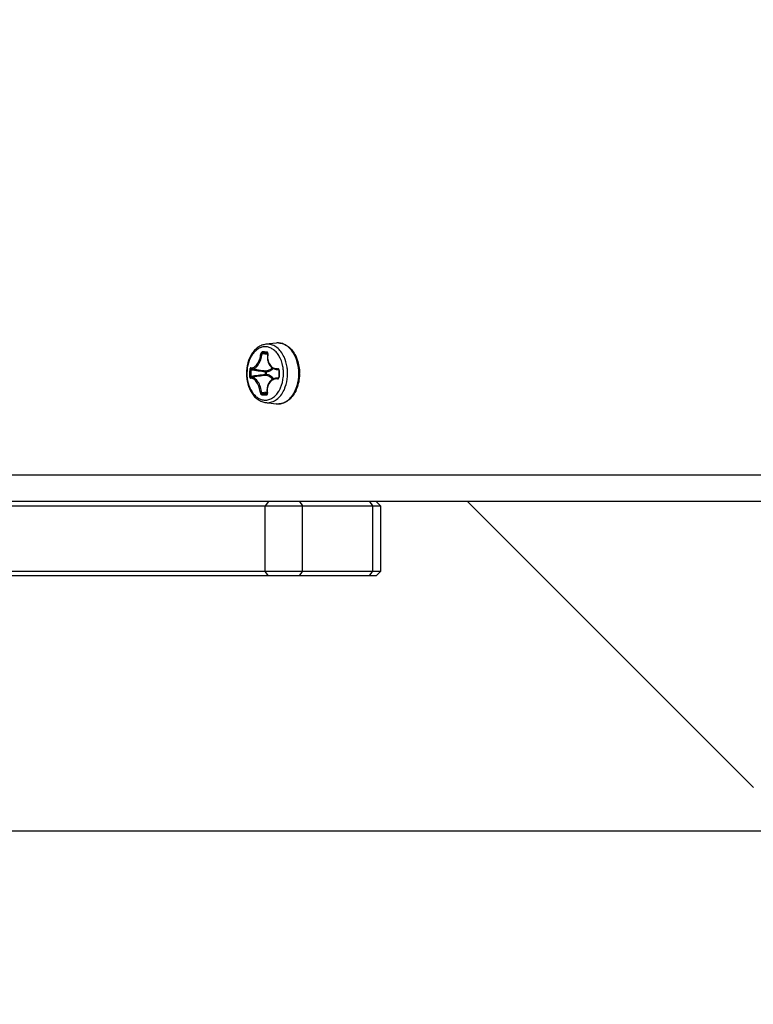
# Model space of a CAD drawing. Header units: millimetres. Extents: x 0 to 420, y 0 to 297.
# Tile 8 of 256: x 92.5 to 100.87, y 51.27 to 62.5. Entities that reach past the tile are written whole.
import ezdxf

# ---------------------------------------------------------------- set-up
doc = ezdxf.new("R2010")
doc.units = ezdxf.units.MM
doc.header["$LTSCALE"] = 23.1
doc.layers.get('0').update_dxf_attribs({"linetype": 'CONTINUOUS'})
doc.layers.add('DIM_PILOTEES', color=7, linetype='CONTINUOUS')
doc.styles.add('TEXTSTYLE_3', font='txt', dxfattribs={"width": 1.071429})
doc.styles.add('TEXTSTYLE_5', font='txt', dxfattribs={"width": 1.142857})
doc.styles.add('TEXTSTYLE_9', font='txt', dxfattribs={"width": 0.952381})
doc.dimstyles.new('DIMSTYLE_2', dxfattribs={"dimtxt": 2.5, "dimasz": 0.1875, "dimexe": 0.125, "dimexo": 0.0625, "dimgap": 1.25, "dimtad": 0, "dimtih": 1, "dimtoh": 1, "dimdsep": 46, "dimtxsty": 'TEXTSTYLE_3', "dimblk": '_FILLED', "dimblk1": '_FILLED', "dimblk2": '_FILLED', "dimcen": 0.09, "dimazin": 2, "dimtfac": 1, "dimtofl": 0, "dimtmove": 0, "dimatfit": 3, "dimldrblk": '_FILLED', "dimfxl": 1, "dimtolj": 1, "dimarcsym": 0})
doc.dimstyles.new('DIMSTYLE_4', dxfattribs={"dimtxt": 2.5, "dimasz": 0.1875, "dimexe": 0.125, "dimexo": 0.0625, "dimgap": 1.25, "dimtad": 0, "dimtih": 1, "dimtoh": 1, "dimdsep": 46, "dimtxsty": 'TEXTSTYLE_5', "dimblk": '_FILLED', "dimblk1": '_FILLED', "dimblk2": '_FILLED', "dimcen": 0.09, "dimazin": 2, "dimtfac": 1, "dimtofl": 0, "dimtmove": 0, "dimatfit": 3, "dimldrblk": '_FILLED', "dimfxl": 1, "dimtolj": 1, "dimarcsym": 0})
doc.dimstyles.new('DIMSTYLE_8', dxfattribs={"dimtxt": 2.5, "dimasz": 0.1875, "dimexe": 0.125, "dimexo": 0.0625, "dimgap": 1.25, "dimtad": 0, "dimtih": 1, "dimtoh": 1, "dimdsep": 46, "dimtxsty": 'TEXTSTYLE_9', "dimblk": '_FILLED', "dimblk1": '_FILLED', "dimblk2": '_FILLED', "dimcen": 0.09, "dimazin": 2, "dimtfac": 1, "dimtofl": 0, "dimtmove": 0, "dimatfit": 3, "dimldrblk": '_FILLED', "dimfxl": 1, "dimtolj": 1, "dimarcsym": 0})

# ---------------------------------------------------------------- blocks, each defined once
blk = doc.blocks.new('_FILLED')
at = {"color": 0, "linetype": 'BYBLOCK'}
blk.add_solid([(0, 0), (-1, 0.167), (-1, -0.167)], dxfattribs=at)
blk = doc.blocks.new('*D9')
at = {"layer": 'DIM_PILOTEES', "color": 2, "linetype": 'CONTINUOUS'}
for p, q in [((67.042, 106.042), (64.059, 106.042)), ((64.184, 106.042), (64.184, 83.788)), ((124.063, 106.042), (67.042, 106.042)), ((64.184, 53.247), (64.184, 78.788)), ((67.042, 53.247), (64.059, 53.247)), ((101.309, 53.247), (67.042, 53.247))]:
    blk.add_line(p, q, dxfattribs=at)
at = {"layer": 'DIM_PILOTEES', "color": 2, "linetype": 'CONTINUOUS', "xscale": 0.1875, "yscale": 0.1875, "zscale": 0.1875}
for p, rotation in [((64.184, 106.042), 90), ((64.184, 53.247), 270)]:
    blk.add_blockref('_FILLED', p, dxfattribs=dict(at, rotation=rotation))
at = {"layer": 'DIM_PILOTEES', "color": 2, "linetype": 'CONTINUOUS', "insert": (64.184, 82.538), "char_height": 2.5, "width": 8.57143, "attachment_point": 2, "line_spacing_factor": 0.9, "style": 'TEXTSTYLE_5'}
blk.add_mtext('{\\ftxt;\\W0.0001;\\H0.0001;\\~}{\\ftxt;\\W2.2857142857;\\H2.5; }{\\ftxt;\\W0.0001;\\H0.0001;\\~}', dxfattribs=at)
blk = doc.blocks.new('*D10')
at = {"layer": 'DIM_PILOTEES', "color": 2, "linetype": 'CONTINUOUS'}
for p, q in [((71.977, 76.601), (71.977, 41.945)), ((176.274, 76.587), (176.274, 41.945)), ((71.977, 42.07), (119.088, 42.07)), ((176.274, 42.07), (128.731, 42.07))]:
    blk.add_line(p, q, dxfattribs=at)
at = {"layer": 'DIM_PILOTEES', "color": 2, "linetype": 'CONTINUOUS', "xscale": 0.1875, "yscale": 0.1875, "zscale": 0.1875, "rotation": 180}
blk.add_blockref('_FILLED', (71.977, 42.07), dxfattribs=at)
at = {"layer": 'DIM_PILOTEES', "color": 2, "linetype": 'CONTINUOUS', "xscale": 0.1875, "yscale": 0.1875, "zscale": 0.1875}
blk.add_blockref('_FILLED', (176.274, 42.07), dxfattribs=at)
at = {"layer": 'DIM_PILOTEES', "color": 2, "linetype": 'CONTINUOUS', "insert": (123.91, 43.32), "char_height": 2.5, "width": 10.71429, "attachment_point": 2, "line_spacing_factor": 0.9, "style": 'TEXTSTYLE_9'}
blk.add_mtext('{\\ftxt;\\W0.0001;\\H0.0001;\\~}{\\ftxt;\\W2.8571428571;\\H2.5; }{\\ftxt;\\W0.0001;\\H0.0001;\\~}', dxfattribs=at)
blk = doc.blocks.new('*D12')
at = {"layer": 'DIM_PILOTEES', "color": 2, "linetype": 'CONTINUOUS'}
for p, q in [((78.325, 76.595), (78.325, 48.861)), ((169.925, 76.595), (169.925, 48.861)), ((78.325, 48.986), (119.852, 48.986)), ((169.925, 48.986), (127.709, 48.986))]:
    blk.add_line(p, q, dxfattribs=at)
at = {"layer": 'DIM_PILOTEES', "color": 2, "linetype": 'CONTINUOUS', "xscale": 0.1875, "yscale": 0.1875, "zscale": 0.1875, "rotation": 180}
blk.add_blockref('_FILLED', (78.325, 48.986), dxfattribs=at)
at = {"layer": 'DIM_PILOTEES', "color": 2, "linetype": 'CONTINUOUS', "xscale": 0.1875, "yscale": 0.1875, "zscale": 0.1875}
blk.add_blockref('_FILLED', (169.925, 48.986), dxfattribs=at)
at = {"layer": 'DIM_PILOTEES', "color": 2, "linetype": 'CONTINUOUS', "insert": (123.781, 50.236), "char_height": 2.5, "width": 8.03571, "attachment_point": 2, "line_spacing_factor": 0.9, "style": 'TEXTSTYLE_3'}
blk.add_mtext('{\\ftxt;\\W0.0001;\\H0.0001;\\~}{\\ftxt;\\W2.1428571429;\\H2.5; }{\\ftxt;\\W0.0001;\\H0.0001;\\~}', dxfattribs=at)

msp = doc.modelspace()

# ---------------------------------------------------------------- linework, layer by layer
at = {"color": 7, "linetype": 'CONTINUOUS'}
for p, q in [((95.426, 58.813), (95.308, 58.799)), ((95.328, 58.682), (95.265, 58.69)), ((95.33, 58.693), (95.275, 58.7)), ((95.328, 58.677), (95.326, 58.663)), ((95.326, 58.663), (95.326, 58.649)), ((95.326, 58.649), (95.327, 58.635)), ((95.328, 58.698), (95.327, 58.698)), ((95.328, 58.698), (95.327, 58.698)), ((95.327, 58.635), (95.328, 58.622)), ((95.328, 58.698), (95.328, 58.698)), ((95.328, 58.698), (95.328, 58.698)), ((95.328, 58.698), (95.328, 58.698)), ((95.328, 58.698), (95.329, 58.697)), ((95.329, 58.689), (95.328, 58.677)), ((95.329, 58.697), (95.329, 58.696)), ((95.329, 58.696), (95.329, 58.695)), ((95.329, 58.695), (95.33, 58.694)), ((95.33, 58.69), (95.329, 58.689)), ((95.33, 58.694), (95.33, 58.693)), ((95.33, 58.693), (95.33, 58.692)), ((95.33, 58.692), (95.33, 58.69)), ((95.328, 58.622), (95.331, 58.609)), ((95.331, 58.609), (95.335, 58.596)), ((95.335, 58.596), (95.339, 58.584)), ((95.339, 58.584), (95.345, 58.573)), ((95.345, 58.573), (95.351, 58.562)), ((95.351, 58.562), (95.358, 58.553)), ((95.358, 58.553), (95.366, 58.544)), ((95.366, 58.544), (95.374, 58.536)), ((95.374, 58.536), (95.384, 58.529)), ((95.384, 58.529), (95.393, 58.523)), ((95.393, 58.523), (95.404, 58.519)), ((95.404, 58.519), (95.415, 58.515)), ((95.124, 58.51), (95.139, 58.509)), ((95.303, 58.454), (95.303, 58.487)), ((95.317, 58.486), (95.303, 58.487)), ((95.316, 58.454), (95.303, 58.454)), ((95.316, 58.454), (95.317, 58.486)), ((95.398, 58.407), (95.388, 58.402)), ((95.408, 58.41), (95.398, 58.407)), ((95.419, 58.413), (95.408, 58.41)), ((95.415, 58.515), (95.426, 58.512)), ((95.423, 58.413), (95.419, 58.413)), ((95.422, 58.413), (95.454, 58.418)), ((95.426, 58.512), (95.428, 58.512)), ((95.428, 58.512), (95.454, 58.508)), ((95.451, 58.415), (95.448, 58.414)), ((95.451, 58.511), (95.449, 58.511)), ((95.45, 58.511), (95.449, 58.511)), ((95.45, 58.511), (95.451, 58.511)), ((95.451, 58.415), (95.45, 58.414)), ((95.45, 58.414), (95.45, 58.414)), ((95.45, 58.414), (95.45, 58.414)), ((95.451, 58.511), (95.452, 58.51)), ((95.451, 58.511), (95.451, 58.511)), ((95.452, 58.415), (95.451, 58.415)), ((95.452, 58.51), (95.453, 58.509)), ((95.453, 58.416), (95.452, 58.415)), ((95.453, 58.509), (95.454, 58.509)), ((95.454, 58.418), (95.453, 58.417)), ((95.453, 58.417), (95.453, 58.416)), ((95.454, 58.509), (95.454, 58.507)), ((95.454, 58.507), (95.455, 58.506)), ((95.455, 58.421), (95.454, 58.42)), ((95.454, 58.42), (95.454, 58.418)), ((95.455, 58.506), (95.455, 58.505)), ((95.455, 58.505), (95.456, 58.504)), ((95.456, 58.489), (95.455, 58.476)), ((95.455, 58.476), (95.455, 58.462)), ((95.455, 58.462), (95.455, 58.449)), ((95.455, 58.449), (95.455, 58.435)), ((95.455, 58.435), (95.455, 58.424)), ((95.455, 58.424), (95.455, 58.422)), ((95.455, 58.422), (95.455, 58.421)), ((95.456, 58.504), (95.456, 58.502)), ((95.456, 58.502), (95.456, 58.501)), ((95.456, 58.501), (95.456, 58.489)), ((95.46, 58.501), (95.456, 58.501)), ((95.322, 58.295), (95.321, 58.281)), ((95.324, 58.308), (95.322, 58.295)), ((95.327, 58.32), (95.324, 58.308)), ((95.331, 58.332), (95.327, 58.32)), ((95.335, 58.344), (95.331, 58.332)), ((95.341, 58.355), (95.335, 58.344)), ((95.347, 58.365), (95.341, 58.355)), ((95.354, 58.374), (95.347, 58.365)), ((95.361, 58.382), (95.354, 58.374)), ((95.37, 58.39), (95.361, 58.382)), ((95.378, 58.396), (95.37, 58.39)), ((95.388, 58.402), (95.378, 58.396)), ((95.322, 58.253), (95.26, 58.245)), ((95.324, 58.242), (95.269, 58.235)), ((95.321, 58.281), (95.321, 58.268)), ((95.321, 58.268), (95.322, 58.254)), ((95.321, 58.233), (95.322, 58.233)), ((95.322, 58.233), (95.321, 58.233)), ((95.322, 58.254), (95.324, 58.242)), ((95.323, 58.234), (95.322, 58.233)), ((95.322, 58.233), (95.322, 58.233)), ((95.324, 58.236), (95.323, 58.235)), ((95.323, 58.235), (95.323, 58.234)), ((95.323, 58.234), (95.323, 58.234)), ((95.324, 58.242), (95.324, 58.241)), ((95.324, 58.241), (95.324, 58.239)), ((95.324, 58.239), (95.324, 58.238)), ((95.324, 58.238), (95.324, 58.237)), ((95.324, 58.237), (95.324, 58.236)), ((95.308, 58.134), (95.426, 58.12)), ((95.443, 58.118), (95.426, 58.12)), ((95.426, 58.12), (95.442, 58.119)), ((163.575, 57.307), (84.675, 57.307)), ((163.575, 57.007), (84.675, 57.007)), ((86.374, 56.957), (96.619, 56.957)), ((95.339, 57.007), (95.302, 56.957)), ((95.302, 56.207), (95.302, 56.957)), ((95.694, 57.007), (95.728, 56.957)), ((95.728, 56.207), (95.728, 56.957)), ((96.492, 57.007), (96.526, 56.957)), ((96.526, 56.957), (96.526, 56.207)), ((96.569, 57.007), (96.619, 56.957)), ((96.619, 56.957), (96.619, 56.207)), ((97.612, 57.007), (100.873, 53.745)), ((96.619, 56.207), (86.374, 56.207)), ((96.569, 56.157), (86.424, 56.157)), ((95.339, 56.157), (95.302, 56.207)), ((95.694, 56.157), (95.728, 56.207)), ((96.492, 56.157), (96.526, 56.207)), ((96.569, 56.157), (96.619, 56.207))]:
    msp.add_line(p, q, dxfattribs=at)
for centre, radius, start, end in [((95.327, 58.642), 0.158, 88.4732, 96.8915), ((95.447, 58.639), 0.176, 88.4741, 96.8653), ((95.446, 58.65), 0.165, 88.4757, 96.8652), ((95.446, 58.651), 0.164, 87.9223, 88.4598), ((95.125, 52.422), 6.292, 88.4566, 88.6933), ((95.134, 52.518), 6.184, 88.4568, 88.6957), ((95.105, 51.681), 7.033, 88.2389, 88.458), ((95.116, 51.852), 6.849, 88.2358, 88.4589), ((95.527, 58.652), 0.198, 169.1775, 169.311), ((95.205, 58.515), 0.296, 31.5008, 31.9818), ((96.699, 69.304), 10.897, 261.7928, 262.6763), ((96.626, 58.452), 1.503, 177.8071, 180.742), ((96.628, 58.452), 1.49, 177.8041, 180.7391), ((96.591, 47.94), 10.592, 96.9836, 97.8849), ((96.635, 68.909), 10.507, 261.8137, 262.7198), ((96.651, 47.582), 10.945, 97.039, 97.921), ((95.444, 58.618), 0.108, 261.8093, 272.7425), ((95.448, 58.422), 0.00761, 265.9067, 279.7946), ((97.293, 58.439), 1.834, 178.0676, 180.4721), ((95.069, 58.467), 0.442, 354.7073, 4.3655), ((95.071, 58.467), 0.485, 355.9919, 3.1756), ((95.178, 58.467), 0.507, 359.2726, 0.0003), ((95.196, 58.467), 0.497, 359.0973, 0.0097), ((95.407, 62.631), 4.41, 268.1227, 268.4604), ((95.411, 62.553), 4.32, 268.1194, 268.4613), ((95.418, 63.07), 4.85, 268.4636, 268.7813), ((95.423, 63.013), 4.78, 268.4639, 268.7835), ((95.522, 58.274), 0.198, 189.2051, 189.3922), ((95.203, 58.42), 0.298, 328.5443, 329.0445), ((95.327, 58.291), 0.158, 263.1073, 268.4533), ((95.446, 58.282), 0.164, 268.4599, 268.8022)]:
    msp.add_arc(centre, radius, start, end, dxfattribs=at)
for points, knots in [([(95.308, 58.799), (95.292, 58.797), (95.261, 58.789), (95.218, 58.766), (95.179, 58.732), (95.135, 58.674), (95.097, 58.585), (95.082, 58.467), (95.097, 58.348), (95.135, 58.259), (95.179, 58.201), (95.218, 58.168), (95.261, 58.144), (95.292, 58.136), (95.308, 58.134)], [0, 0, 0, 0, 0.054678, 0.11079, 0.169187, 0.230438, 0.361265, 0.500005, 0.638743, 0.769567, 0.830816, 0.889211, 0.945322, 1, 1, 1, 1]), ([(95.305, 58.771), (95.292, 58.771), (95.263, 58.768), (95.223, 58.751), (95.187, 58.723), (95.142, 58.671), (95.104, 58.586), (95.087, 58.472), (95.101, 58.357), (95.137, 58.27), (95.18, 58.217), (95.216, 58.187), (95.256, 58.168), (95.284, 58.163), (95.298, 58.163)], [0, 0, 0, 0, 0.05071, 0.103306, 0.159403, 0.219856, 0.35312, 0.49781, 0.643052, 0.777758, 0.839062, 0.895936, 0.949087, 1, 1, 1, 1]), ([(95.456, 58.671), (95.447, 58.686), (95.427, 58.713), (95.39, 58.744), (95.349, 58.765), (95.32, 58.77), (95.305, 58.771)], [0, 0, 0, 0, 0.277021, 0.533347, 0.772022, 1, 1, 1, 1]), ([(95.516, 58.656), (95.506, 58.677), (95.483, 58.715), (95.439, 58.762), (95.387, 58.792), (95.35, 58.8), (95.331, 58.8)], [0, 0, 0, 0, 0.281945, 0.540293, 0.77699, 1, 1, 1, 1]), ([(95.452, 58.815), (95.472, 58.814), (95.512, 58.806), (95.567, 58.775), (95.614, 58.727), (95.638, 58.688), (95.649, 58.667)], [0, 0, 0, 0, 0.229041, 0.468213, 0.72431, 1, 1, 1, 1]), ([(95.685, 58.467), (95.685, 58.511), (95.674, 58.596), (95.633, 58.693), (95.584, 58.753), (95.544, 58.787), (95.499, 58.808), (95.468, 58.814), (95.452, 58.815)], [0, 0, 0, 0, 0.289138, 0.557009, 0.679012, 0.792346, 0.89839, 1, 1, 1, 1]), ([(95.137, 58.53), (95.143, 58.529), (95.156, 58.53), (95.175, 58.538), (95.193, 58.553), (95.217, 58.581), (95.24, 58.628), (95.249, 58.669), (95.252, 58.691)], [0, 0, 0, 0, 0.084963, 0.179402, 0.287889, 0.411507, 0.694965, 1, 1, 1, 1]), ([(95.144, 58.519), (95.15, 58.518), (95.164, 58.519), (95.185, 58.528), (95.204, 58.544), (95.229, 58.574), (95.253, 58.623), (95.263, 58.667), (95.265, 58.69)], [0, 0, 0, 0, 0.086064, 0.18116, 0.289843, 0.413277, 0.695768, 1, 1, 1, 1]), ([(95.268, 58.712), (95.264, 58.712), (95.258, 58.707), (95.253, 58.699), (95.252, 58.694), (95.252, 58.691)], [0, 0, 0, 0, 0.434569, 0.710832, 1, 1, 1, 1]), ([(95.252, 58.691), (95.254, 58.691), (95.258, 58.691), (95.263, 58.69), (95.265, 58.69)], [0, 0, 0, 0, 0.478255, 1, 1, 1, 1]), ([(95.275, 58.7), (95.273, 58.7), (95.268, 58.697), (95.266, 58.692), (95.265, 58.69)], [0, 0, 0, 0, 0.45228, 1, 1, 1, 1]), ([(95.268, 58.712), (95.268, 58.709), (95.268, 58.704), (95.273, 58.7), (95.275, 58.7)], [0, 0, 0, 0, 0.548316, 1, 1, 1, 1]), ([(95.321, 58.71), (95.321, 58.708), (95.321, 58.703), (95.325, 58.699), (95.327, 58.698)], [0, 0, 0, 0, 0.557892, 1, 1, 1, 1]), ([(95.333, 58.689), (95.333, 58.691), (95.333, 58.697), (95.331, 58.704), (95.327, 58.709), (95.323, 58.71), (95.321, 58.71)], [0, 0, 0, 0, 0.293389, 0.558931, 0.78915, 1, 1, 1, 1]), ([(95.332, 58.688), (95.328, 58.667), (95.327, 58.625), (95.345, 58.576), (95.37, 58.547), (95.392, 58.531), (95.417, 58.522), (95.435, 58.521), (95.443, 58.521)], [0, 0, 0, 0, 0.278222, 0.535788, 0.656097, 0.771805, 0.88545, 1, 1, 1, 1]), ([(95.333, 58.689), (95.332, 58.689), (95.331, 58.689), (95.33, 58.689), (95.33, 58.689), (95.329, 58.689)], [0, 0, 0, 0, 0.724438, 0.919437, 1, 1, 1, 1]), ([(95.509, 58.5), (95.508, 58.516), (95.5, 58.574), (95.48, 58.632), (95.457, 58.669)], [0, 0, 0, 0, 0.261904, 1, 1, 1, 1]), ([(95.556, 58.493), (95.555, 58.508), (95.549, 58.564), (95.534, 58.618), (95.516, 58.656)], [0, 0, 0, 0, 0.258203, 1, 1, 1, 1]), ([(95.649, 58.667), (95.656, 58.652), (95.682, 58.588), (95.693, 58.519), (95.693, 58.467)], [0, 0, 0, 0, 0.24102, 1, 1, 1, 1]), ([(95.137, 58.53), (95.135, 58.53), (95.131, 58.529), (95.128, 58.524), (95.125, 58.517), (95.124, 58.512), (95.124, 58.51)], [0, 0, 0, 0, 0.177595, 0.402318, 0.683888, 1, 1, 1, 1]), ([(95.137, 58.53), (95.136, 58.527), (95.137, 58.522), (95.141, 58.519), (95.144, 58.519)], [0, 0, 0, 0, 0.529474, 1, 1, 1, 1]), ([(95.144, 58.519), (95.143, 58.519), (95.142, 58.519), (95.14, 58.517), (95.139, 58.514), (95.139, 58.511), (95.139, 58.509)], [0, 0, 0, 0, 0.163069, 0.320682, 0.518267, 1, 1, 1, 1]), ([(95.31, 58.496), (95.323, 58.497), (95.35, 58.504), (95.371, 58.521), (95.381, 58.531)], [0, 0, 0, 0, 0.477828, 1, 1, 1, 1]), ([(95.317, 58.486), (95.33, 58.487), (95.359, 58.495), (95.382, 58.513), (95.392, 58.524)], [0, 0, 0, 0, 0.477419, 1, 1, 1, 1]), ([(95.443, 58.521), (95.443, 58.52), (95.444, 58.516), (95.446, 58.511), (95.449, 58.511)], [0, 0, 0, 0, 0.307215, 1, 1, 1, 1]), ([(95.46, 58.501), (95.46, 58.506), (95.458, 58.514), (95.45, 58.52), (95.446, 58.521), (95.443, 58.521)], [0, 0, 0, 0, 0.531082, 0.772543, 1, 1, 1, 1]), ([(95.123, 58.433), (95.124, 58.433), (95.129, 58.432), (95.134, 58.433), (95.138, 58.433)], [0, 0, 0, 0, 0.196154, 1, 1, 1, 1]), ([(95.123, 58.433), (95.123, 58.43), (95.124, 58.425), (95.126, 58.419), (95.128, 58.415), (95.131, 58.412), (95.134, 58.412), (95.135, 58.412)], [0, 0, 0, 0, 0.312948, 0.528782, 0.715436, 0.869281, 1, 1, 1, 1]), ([(95.135, 58.412), (95.135, 58.414), (95.136, 58.419), (95.14, 58.422), (95.142, 58.422)], [0, 0, 0, 0, 0.528757, 1, 1, 1, 1]), ([(95.246, 58.244), (95.244, 58.266), (95.236, 58.308), (95.214, 58.355), (95.191, 58.385), (95.173, 58.401), (95.154, 58.41), (95.141, 58.412), (95.135, 58.412)], [0, 0, 0, 0, 0.302682, 0.586502, 0.710982, 0.820417, 0.915418, 1, 1, 1, 1]), ([(95.138, 58.433), (95.138, 58.431), (95.138, 58.429), (95.139, 58.425), (95.141, 58.422), (95.142, 58.422)], [0, 0, 0, 0, 0.33456, 0.626813, 1, 1, 1, 1]), ([(95.26, 58.245), (95.258, 58.268), (95.249, 58.313), (95.227, 58.363), (95.202, 58.394), (95.183, 58.411), (95.163, 58.421), (95.149, 58.423), (95.142, 58.422)], [0, 0, 0, 0, 0.301935, 0.584813, 0.709104, 0.818715, 0.914345, 1, 1, 1, 1]), ([(95.31, 58.496), (95.309, 58.496), (95.307, 58.495), (95.304, 58.492), (95.304, 58.488), (95.303, 58.487)], [0, 0, 0, 0, 0.194805, 0.561719, 1, 1, 1, 1]), ([(95.303, 58.454), (95.303, 58.453), (95.304, 58.449), (95.307, 58.445), (95.309, 58.444)], [0, 0, 0, 0, 0.303902, 1, 1, 1, 1]), ([(95.316, 58.454), (95.316, 58.452), (95.315, 58.447), (95.311, 58.444), (95.309, 58.444)], [0, 0, 0, 0, 0.548297, 1, 1, 1, 1]), ([(95.384, 58.4), (95.374, 58.412), (95.352, 58.433), (95.323, 58.443), (95.309, 58.444)], [0, 0, 0, 0, 0.526498, 1, 1, 1, 1]), ([(95.317, 58.486), (95.317, 58.489), (95.316, 58.493), (95.312, 58.496), (95.31, 58.496)], [0, 0, 0, 0, 0.549696, 1, 1, 1, 1]), ([(95.396, 58.406), (95.386, 58.419), (95.362, 58.442), (95.331, 58.453), (95.316, 58.454)], [0, 0, 0, 0, 0.527112, 1, 1, 1, 1]), ([(95.442, 58.404), (95.433, 58.404), (95.416, 58.404), (95.39, 58.396), (95.368, 58.381), (95.342, 58.353), (95.323, 58.305), (95.323, 58.264), (95.327, 58.243)], [0, 0, 0, 0, 0.115394, 0.229263, 0.344683, 0.46443, 0.721082, 1, 1, 1, 1]), ([(95.448, 58.414), (95.446, 58.414), (95.437, 58.415), (95.429, 58.414), (95.423, 58.413)], [0, 0, 0, 0, 0.252437, 1, 1, 1, 1]), ([(95.442, 58.404), (95.444, 58.403), (95.449, 58.404), (95.457, 58.41), (95.459, 58.418), (95.459, 58.424)], [0, 0, 0, 0, 0.228198, 0.468932, 1, 1, 1, 1]), ([(95.442, 58.404), (95.442, 58.405), (95.443, 58.409), (95.445, 58.413), (95.448, 58.414)], [0, 0, 0, 0, 0.304155, 1, 1, 1, 1]), ([(95.443, 58.119), (95.458, 58.118), (95.49, 58.122), (95.536, 58.142), (95.578, 58.174), (95.628, 58.233), (95.672, 58.33), (95.685, 58.416), (95.685, 58.46)], [0, 0, 0, 0, 0.101893, 0.207614, 0.320367, 0.44184, 0.709506, 1, 1, 1, 1]), ([(95.459, 58.424), (95.459, 58.424), (95.458, 58.424), (95.456, 58.424), (95.456, 58.424), (95.455, 58.424), (95.455, 58.424)], [0, 0, 0, 0, 0.415808, 0.732124, 0.929847, 1, 1, 1, 1]), ([(95.459, 58.267), (95.466, 58.278), (95.491, 58.328), (95.504, 58.383), (95.508, 58.426)], [0, 0, 0, 0, 0.237816, 1, 1, 1, 1]), ([(95.516, 58.277), (95.521, 58.289), (95.542, 58.338), (95.552, 58.392), (95.555, 58.433)], [0, 0, 0, 0, 0.241092, 1, 1, 1, 1]), ([(95.693, 58.459), (95.692, 58.442), (95.688, 58.376), (95.67, 58.31), (95.649, 58.266)], [0, 0, 0, 0, 0.258053, 1, 1, 1, 1]), ([(95.246, 58.244), (95.248, 58.244), (95.253, 58.244), (95.257, 58.245), (95.26, 58.245)], [0, 0, 0, 0, 0.477955, 1, 1, 1, 1]), ([(95.246, 58.244), (95.246, 58.242), (95.247, 58.236), (95.252, 58.228), (95.258, 58.223), (95.262, 58.223)], [0, 0, 0, 0, 0.287107, 0.563448, 1, 1, 1, 1]), ([(95.26, 58.245), (95.26, 58.243), (95.262, 58.238), (95.267, 58.235), (95.269, 58.235)], [0, 0, 0, 0, 0.546101, 1, 1, 1, 1]), ([(95.262, 58.223), (95.262, 58.225), (95.262, 58.231), (95.267, 58.234), (95.269, 58.235)], [0, 0, 0, 0, 0.546213, 1, 1, 1, 1]), ([(95.298, 58.163), (95.313, 58.162), (95.344, 58.166), (95.387, 58.187), (95.427, 58.22), (95.448, 58.249), (95.457, 58.264)], [0, 0, 0, 0, 0.227724, 0.46562, 0.721855, 1, 1, 1, 1]), ([(95.315, 58.221), (95.317, 58.221), (95.321, 58.222), (95.325, 58.227), (95.327, 58.234), (95.327, 58.239), (95.327, 58.242)], [0, 0, 0, 0, 0.211549, 0.440402, 0.705193, 1, 1, 1, 1]), ([(95.315, 58.221), (95.315, 58.224), (95.315, 58.229), (95.319, 58.233), (95.321, 58.233)], [0, 0, 0, 0, 0.555436, 1, 1, 1, 1]), ([(95.323, 58.133), (95.342, 58.132), (95.381, 58.139), (95.435, 58.168), (95.482, 58.216), (95.506, 58.255), (95.516, 58.277)], [0, 0, 0, 0, 0.223097, 0.459103, 0.71724, 1, 1, 1, 1]), ([(95.327, 58.242), (95.326, 58.242), (95.325, 58.242), (95.324, 58.242), (95.324, 58.242)], [0, 0, 0, 0, 0.719035, 1, 1, 1, 1]), ([(95.649, 58.266), (95.638, 58.244), (95.612, 58.204), (95.563, 58.155), (95.505, 58.124), (95.463, 58.118), (95.443, 58.118)], [0, 0, 0, 0, 0.276299, 0.532184, 0.770839, 1, 1, 1, 1])]:
    msp.add_open_spline(points, degree=3, knots=knots, dxfattribs=at)

# ---------------------------------------------------------------- dimensions: what is measured, and where the dimension line sits
at = {"layer": 'DIM_PILOTEES', "color": 2, "linetype": 'CONTINUOUS'}
for base, p1, p2, angle, text, dimstyle, picture, middle in [((64.184, 53.247), (124.125, 106.042), (101.372, 53.247), 270, '{\\ftxt;\\W0.0001;\\H0.0001;\\~}{\\ftxt;\\W2.2857142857;\\H2.5; }{\\ftxt;\\W0.0001;\\H0.0001;\\~}', 'DIMSTYLE_4', '*D9', (61.327, 80.038)), ((78.325, 48.986), (169.925, 76.657), (78.325, 76.657), 180, '{\\ftxt;\\W0.0001;\\H0.0001;\\~}{\\ftxt;\\W2.1428571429;\\H2.5; }{\\ftxt;\\W0.0001;\\H0.0001;\\~}', 'DIMSTYLE_2', '*D12', (121.102, 47.736))]:
    dim = msp.add_linear_dim(base=base, p1=p1, p2=p2, angle=angle, text=text, dimstyle=dimstyle, dxfattribs=at)
    dim.commit()
    dim.dimension.update_dxf_attribs({"geometry": picture, "text_midpoint": middle, "dimtype": 160})
dim = msp.add_linear_dim(base=(176.274, 42.07), p1=(71.977, 76.664), p2=(176.274, 76.649), text='{\\ftxt;\\W0.0001;\\H0.0001;\\~}{\\ftxt;\\W2.8571428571;\\H2.5; }{\\ftxt;\\W0.0001;\\H0.0001;\\~}', dimstyle='DIMSTYLE_8', dxfattribs=at)
dim.commit()
dim.dimension.update_dxf_attribs({"geometry": '*D10', "text_midpoint": (120.338, 40.82), "dimtype": 160})

doc.saveas('drawing.dxf')
